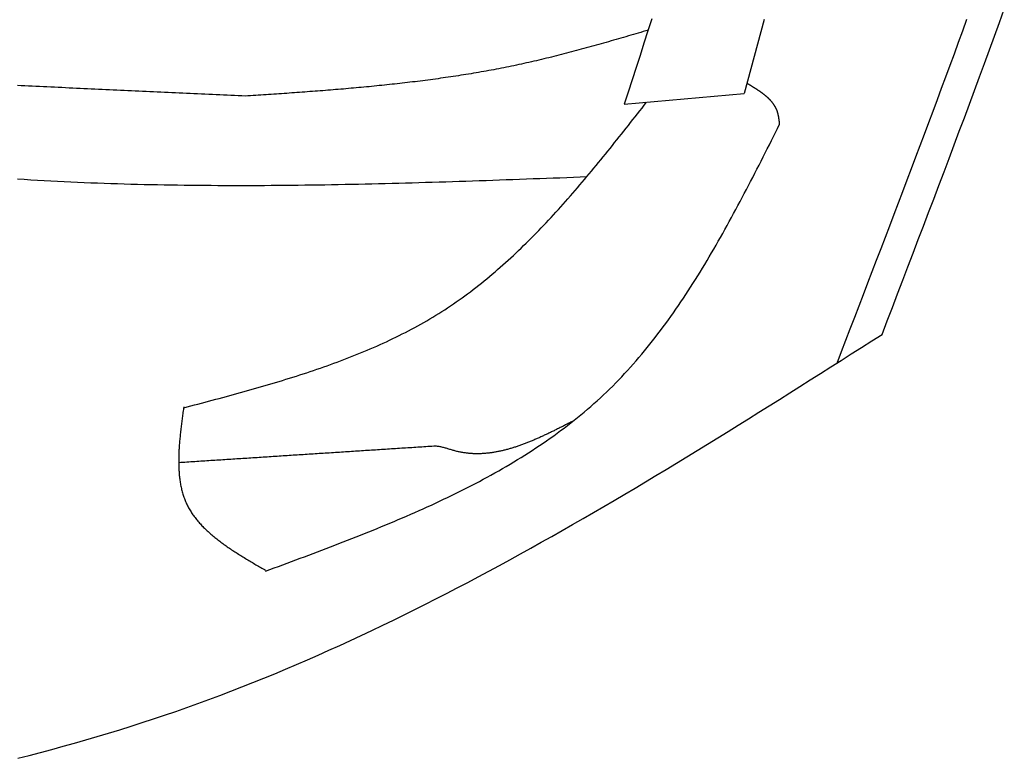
# Model space of a CAD drawing. Extents: x 715 to 7297, y 267 to 3528.
# Tile 46 of 65: x 5430 to 5723, y 1140 to 1360. Entities that reach past the tile are written whole.
import ezdxf

# ---------------------------------------------------------------- set-up
doc = ezdxf.new("R2010")
doc.units = 0
doc.layers.add('CAR', color=10, linetype='CONTINUOUS')

msp = doc.modelspace()

# ---------------------------------------------------------------- linework, layer by layer
at = {"layer": 'CAR'}
msp.add_line((5609.801, 1335.162), (5645.523, 1338.323), dxfattribs=at)
for points in [[(5686.69, 1266.56, 0), (5688.23, 1270.59, 0), (5689.78, 1274.63, 0), (5691.32, 1278.66, 0), (5692.87, 1282.7, 0), (5694.41, 1286.74, 0), (5695.95, 1290.77, 0), (5697.49, 1294.81, 0), (5699.03, 1298.84, 0), (5700.57, 1302.88, 0), (5702.1, 1306.92, 0), (5703.63, 1310.96, 0), (5705.16, 1315, 0), (5706.68, 1319.04, 0), (5708.2, 1323.08, 0), (5709.72, 1327.12, 0), (5711.23, 1331.16, 0), (5712.74, 1335.21, 0), (5714.24, 1339.25, 0), (5715.73, 1343.3, 0), (5717.22, 1347.34, 0), (5718.71, 1351.39, 0), (5720.19, 1355.44, 0), (5721.66, 1359.49, 0), (5723.13, 1363.54, 0)], [(5618.05, 1360.65, 0), (5616.88, 1357, 0), (5615.7, 1353.36, 0), (5614.52, 1349.72, 0), (5613.34, 1346.08, 0), (5612.16, 1342.44, 0), (5610.98, 1338.8, 0), (5609.8, 1335.16, 0)], [(5651.54, 1360.44, 0), (5650.54, 1356.76, 0), (5649.54, 1353.07, 0), (5648.53, 1349.38, 0), (5647.53, 1345.7, 0), (5646.53, 1342.01, 0), (5645.52, 1338.32, 0)], [(5673.26, 1258.04, 0), (5674.58, 1261.45, 0), (5675.89, 1264.86, 0), (5677.21, 1268.27, 0), (5678.52, 1271.68, 0), (5679.83, 1275.09, 0), (5681.14, 1278.5, 0), (5682.45, 1281.91, 0), (5683.76, 1285.32, 0), (5685.07, 1288.74, 0), (5686.38, 1292.15, 0), (5687.68, 1295.56, 0), (5688.99, 1298.97, 0), (5690.29, 1302.38, 0), (5691.59, 1305.8, 0), (5692.89, 1309.21, 0), (5694.18, 1312.62, 0), (5695.47, 1316.04, 0), (5696.76, 1319.45, 0), (5698.05, 1322.87, 0), (5699.34, 1326.28, 0), (5700.62, 1329.7, 0), (5701.89, 1333.12, 0), (5703.17, 1336.54, 0), (5704.44, 1339.96, 0), (5705.71, 1343.38, 0), (5706.97, 1346.8, 0), (5708.23, 1350.22, 0), (5709.48, 1353.64, 0), (5710.73, 1357.06, 0), (5711.98, 1360.49, 0)], [(5616.95, 1357.24, 0), (5616.22, 1357.03, 0), (5615.48, 1356.81, 0), (5614.74, 1356.59, 0), (5614, 1356.38, 0), (5613.26, 1356.16, 0), (5612.53, 1355.95, 0), (5611.79, 1355.73, 0), (5611.05, 1355.52, 0), (5610.31, 1355.3, 0), (5609.58, 1355.09, 0), (5608.84, 1354.88, 0), (5608.1, 1354.66, 0), (5607.36, 1354.45, 0), (5606.62, 1354.24, 0), (5605.88, 1354.03, 0), (5605.15, 1353.81, 0), (5604.41, 1353.6, 0), (5603.67, 1353.39, 0), (5602.93, 1353.19, 0), (5602.19, 1352.98, 0), (5601.45, 1352.77, 0), (5600.71, 1352.56, 0), (5599.97, 1352.36, 0), (5599.23, 1352.15, 0), (5598.49, 1351.95, 0), (5597.75, 1351.75, 0), (5597.01, 1351.55, 0), (5596.27, 1351.35, 0), (5595.53, 1351.15, 0), (5594.79, 1350.95, 0), (5594.05, 1350.75, 0), (5593.31, 1350.56, 0), (5592.56, 1350.36, 0), (5591.82, 1350.17, 0), (5591.08, 1349.98, 0), (5590.34, 1349.79, 0), (5589.59, 1349.6, 0), (5588.85, 1349.41, 0), (5588.11, 1349.23, 0), (5587.36, 1349.04, 0), (5586.62, 1348.86, 0), (5585.88, 1348.68, 0), (5585.13, 1348.5, 0), (5584.39, 1348.32, 0), (5583.64, 1348.15, 0), (5582.9, 1347.98, 0), (5582.15, 1347.8, 0), (5581.4, 1347.64, 0), (5580.66, 1347.47, 0), (5579.91, 1347.3, 0), (5579.16, 1347.14, 0), (5578.41, 1346.98, 0), (5577.66, 1346.82, 0), (5576.92, 1346.66, 0), (5576.17, 1346.51, 0), (5575.42, 1346.35, 0), (5574.67, 1346.2, 0), (5573.92, 1346.05, 0), (5573.17, 1345.9, 0), (5572.41, 1345.76, 0), (5571.66, 1345.61, 0), (5570.91, 1345.47, 0), (5570.16, 1345.33, 0), (5569.41, 1345.19, 0), (5568.65, 1345.06, 0), (5567.9, 1344.92, 0), (5567.15, 1344.79, 0), (5566.39, 1344.66, 0), (5565.64, 1344.53, 0), (5564.88, 1344.4, 0), (5564.13, 1344.28, 0), (5563.37, 1344.15, 0), (5562.62, 1344.03, 0), (5561.86, 1343.91, 0), (5561.11, 1343.79, 0), (5560.35, 1343.67, 0), (5559.59, 1343.56, 0), (5558.84, 1343.44, 0), (5558.08, 1343.33, 0), (5557.32, 1343.22, 0), (5556.56, 1343.11, 0), (5555.81, 1343, 0), (5555.05, 1342.89, 0), (5554.29, 1342.78, 0), (5553.53, 1342.68, 0), (5552.77, 1342.58, 0), (5552.01, 1342.48, 0), (5551.25, 1342.37, 0), (5550.49, 1342.28, 0), (5549.73, 1342.18, 0), (5548.97, 1342.08, 0), (5548.21, 1341.99, 0), (5547.45, 1341.89, 0), (5546.69, 1341.8, 0), (5545.93, 1341.71, 0), (5545.16, 1341.62, 0), (5544.4, 1341.53, 0), (5543.64, 1341.44, 0), (5542.88, 1341.36, 0), (5542.11, 1341.27, 0), (5541.35, 1341.19, 0), (5540.59, 1341.11, 0), (5539.83, 1341.02, 0), (5539.06, 1340.94, 0), (5538.3, 1340.86, 0), (5537.53, 1340.78, 0), (5536.77, 1340.71, 0), (5536.01, 1340.63, 0), (5535.24, 1340.55, 0), (5534.48, 1340.48, 0), (5533.71, 1340.4, 0), (5532.95, 1340.33, 0), (5532.18, 1340.26, 0), (5531.42, 1340.19, 0), (5530.65, 1340.12, 0), (5529.89, 1340.05, 0), (5529.12, 1339.98, 0), (5528.35, 1339.91, 0), (5527.59, 1339.84, 0), (5526.82, 1339.78, 0), (5526.06, 1339.71, 0), (5525.29, 1339.65, 0), (5524.52, 1339.58, 0), (5523.76, 1339.52, 0), (5522.99, 1339.46, 0), (5522.22, 1339.39, 0), (5521.45, 1339.33, 0), (5520.69, 1339.27, 0), (5519.92, 1339.21, 0), (5519.15, 1339.15, 0), (5518.38, 1339.09, 0), (5517.62, 1339.03, 0), (5516.85, 1338.97, 0), (5516.08, 1338.92, 0), (5515.31, 1338.86, 0), (5514.55, 1338.8, 0), (5513.78, 1338.75, 0), (5513.01, 1338.69, 0), (5512.24, 1338.63, 0), (5511.47, 1338.58, 0), (5510.7, 1338.52, 0), (5509.94, 1338.47, 0), (5509.17, 1338.41, 0), (5508.4, 1338.36, 0), (5507.63, 1338.31, 0), (5506.86, 1338.25, 0), (5506.09, 1338.2, 0), (5505.32, 1338.15, 0), (5504.55, 1338.1, 0), (5503.79, 1338.04, 0), (5503.02, 1337.99, 0), (5502.25, 1337.94, 0), (5501.48, 1337.89, 0), (5500.71, 1337.83, 0), (5499.94, 1337.78, 0), (5499.17, 1337.73, 0), (5498.4, 1337.68, 0), (5497.63, 1337.63, 0), (5496.86, 1337.58, 0)], [(5496.86, 1337.58, 0), (5495.77, 1337.63, 0), (5494.67, 1337.68, 0), (5493.58, 1337.73, 0), (5492.48, 1337.78, 0), (5491.39, 1337.83, 0), (5490.29, 1337.88, 0), (5489.19, 1337.93, 0), (5488.1, 1337.98, 0), (5487, 1338.03, 0), (5485.91, 1338.08, 0), (5484.81, 1338.13, 0), (5483.72, 1338.18, 0), (5482.62, 1338.23, 0), (5481.53, 1338.28, 0), (5480.43, 1338.33, 0), (5479.33, 1338.39, 0), (5478.24, 1338.44, 0), (5477.14, 1338.49, 0), (5476.05, 1338.54, 0), (5474.95, 1338.59, 0), (5473.86, 1338.64, 0), (5472.76, 1338.69, 0), (5471.66, 1338.74, 0), (5470.57, 1338.79, 0), (5469.47, 1338.84, 0), (5468.38, 1338.89, 0), (5467.28, 1338.94, 0), (5466.19, 1338.99, 0), (5465.09, 1339.04, 0), (5464, 1339.09, 0), (5462.9, 1339.14, 0), (5461.8, 1339.19, 0), (5460.71, 1339.25, 0), (5459.61, 1339.3, 0), (5458.52, 1339.35, 0), (5457.42, 1339.4, 0), (5456.33, 1339.45, 0), (5455.23, 1339.5, 0), (5454.14, 1339.55, 0), (5453.04, 1339.6, 0), (5451.94, 1339.65, 0), (5450.85, 1339.7, 0), (5449.75, 1339.75, 0), (5448.66, 1339.8, 0), (5447.56, 1339.85, 0), (5446.47, 1339.9, 0), (5445.37, 1339.95, 0), (5444.27, 1340, 0), (5443.18, 1340.06, 0), (5442.08, 1340.11, 0), (5440.99, 1340.16, 0), (5439.89, 1340.21, 0), (5438.8, 1340.26, 0), (5437.7, 1340.31, 0), (5436.61, 1340.36, 0), (5435.51, 1340.41, 0), (5434.41, 1340.46, 0), (5433.32, 1340.51, 0), (5432.22, 1340.56, 0), (5431.13, 1340.61, 0), (5430.03, 1340.66, 0), (5428.94, 1340.71, 0)], [(5656.15, 1329.2, 0), (5656.14, 1329.31, 0), (5656.13, 1329.41, 0), (5656.12, 1329.51, 0), (5656.11, 1329.62, 0), (5656.09, 1329.72, 0), (5656.08, 1329.83, 0), (5656.07, 1329.93, 0), (5656.06, 1330.03, 0), (5656.05, 1330.14, 0), (5656.03, 1330.24, 0), (5656.02, 1330.34, 0), (5656.01, 1330.45, 0), (5655.99, 1330.55, 0), (5655.98, 1330.65, 0), (5655.96, 1330.76, 0), (5655.95, 1330.86, 0), (5655.93, 1330.96, 0), (5655.92, 1331.06, 0), (5655.9, 1331.16, 0), (5655.89, 1331.27, 0), (5655.87, 1331.37, 0), (5655.85, 1331.47, 0), (5655.83, 1331.57, 0), (5655.81, 1331.67, 0), (5655.79, 1331.77, 0), (5655.77, 1331.87, 0), (5655.75, 1331.96, 0), (5655.73, 1332.06, 0), (5655.7, 1332.16, 0), (5655.68, 1332.26, 0), (5655.66, 1332.35, 0), (5655.63, 1332.45, 0), (5655.6, 1332.55, 0), (5655.58, 1332.64, 0), (5655.55, 1332.74, 0), (5655.52, 1332.83, 0), (5655.49, 1332.93, 0), (5655.46, 1333.02, 0), (5655.42, 1333.11, 0), (5655.39, 1333.2, 0), (5655.36, 1333.29, 0), (5655.32, 1333.39, 0), (5655.28, 1333.48, 0), (5655.24, 1333.57, 0), (5655.21, 1333.66, 0), (5655.17, 1333.74, 0), (5655.13, 1333.83, 0), (5655.08, 1333.92, 0), (5655.04, 1334.01, 0), (5655, 1334.09, 0), (5654.95, 1334.18, 0), (5654.91, 1334.26, 0), (5654.86, 1334.35, 0), (5654.81, 1334.43, 0), (5654.76, 1334.52, 0), (5654.71, 1334.6, 0), (5654.66, 1334.68, 0), (5654.61, 1334.77, 0), (5654.56, 1334.85, 0), (5654.51, 1334.93, 0), (5654.45, 1335.01, 0), (5654.4, 1335.09, 0), (5654.34, 1335.17, 0), (5654.29, 1335.25, 0), (5654.23, 1335.33, 0), (5654.17, 1335.41, 0), (5654.11, 1335.49, 0), (5654.05, 1335.56, 0), (5653.99, 1335.64, 0), (5653.93, 1335.72, 0), (5653.87, 1335.8, 0), (5653.81, 1335.87, 0), (5653.74, 1335.95, 0), (5653.68, 1336.02, 0), (5653.61, 1336.1, 0), (5653.55, 1336.17, 0), (5653.48, 1336.25, 0), (5653.41, 1336.32, 0), (5653.34, 1336.39, 0), (5653.28, 1336.47, 0), (5653.21, 1336.54, 0), (5653.14, 1336.61, 0), (5653.07, 1336.68, 0), (5652.99, 1336.75, 0), (5652.92, 1336.82, 0), (5652.85, 1336.89, 0), (5652.78, 1336.96, 0), (5652.7, 1337.03, 0), (5652.63, 1337.1, 0), (5652.55, 1337.17, 0), (5652.48, 1337.24, 0), (5652.4, 1337.31, 0), (5652.32, 1337.38, 0), (5652.24, 1337.45, 0), (5652.17, 1337.51, 0), (5652.09, 1337.58, 0), (5652.01, 1337.65, 0), (5651.93, 1337.72, 0), (5651.85, 1337.78, 0), (5651.77, 1337.85, 0), (5651.68, 1337.91, 0), (5651.6, 1337.98, 0), (5651.52, 1338.05, 0), (5651.44, 1338.11, 0), (5651.35, 1338.18, 0), (5651.27, 1338.24, 0), (5651.18, 1338.3, 0), (5651.1, 1338.37, 0), (5651.01, 1338.43, 0), (5650.93, 1338.5, 0), (5650.84, 1338.56, 0), (5650.76, 1338.62, 0), (5650.67, 1338.68, 0), (5650.58, 1338.75, 0), (5650.49, 1338.81, 0), (5650.4, 1338.87, 0), (5650.32, 1338.93, 0), (5650.23, 1338.99, 0), (5650.14, 1339.06, 0), (5650.05, 1339.12, 0), (5649.96, 1339.18, 0), (5649.87, 1339.24, 0), (5649.78, 1339.3, 0), (5649.68, 1339.36, 0), (5649.59, 1339.42, 0), (5649.5, 1339.48, 0), (5649.41, 1339.54, 0), (5649.32, 1339.6, 0), (5649.22, 1339.66, 0), (5649.13, 1339.72, 0), (5649.04, 1339.78, 0), (5648.95, 1339.84, 0), (5648.85, 1339.9, 0), (5648.76, 1339.96, 0), (5648.66, 1340.02, 0), (5648.57, 1340.08, 0), (5648.48, 1340.14, 0), (5648.38, 1340.19, 0), (5648.29, 1340.25, 0), (5648.19, 1340.31, 0), (5648.1, 1340.37, 0), (5648, 1340.43, 0), (5647.91, 1340.49, 0), (5647.81, 1340.55, 0), (5647.71, 1340.6, 0), (5647.62, 1340.66, 0), (5647.52, 1340.72, 0), (5647.43, 1340.78, 0), (5647.33, 1340.83, 0), (5647.23, 1340.89, 0), (5647.14, 1340.95, 0), (5647.04, 1341.01, 0), (5646.94, 1341.07, 0), (5646.85, 1341.12, 0), (5646.75, 1341.18, 0), (5646.65, 1341.24, 0), (5646.56, 1341.3, 0), (5646.46, 1341.35, 0), (5646.36, 1341.41, 0)], [(5478.48, 1244.7, 0), (5479.54, 1244.98, 0), (5480.6, 1245.26, 0), (5481.66, 1245.54, 0), (5482.71, 1245.82, 0), (5483.77, 1246.1, 0), (5484.83, 1246.38, 0), (5485.89, 1246.67, 0), (5486.95, 1246.95, 0), (5488.01, 1247.23, 0), (5489.06, 1247.51, 0), (5490.12, 1247.8, 0), (5491.18, 1248.08, 0), (5492.23, 1248.37, 0), (5493.29, 1248.66, 0), (5494.34, 1248.95, 0), (5495.39, 1249.24, 0), (5496.44, 1249.53, 0), (5497.49, 1249.83, 0), (5498.54, 1250.12, 0), (5499.59, 1250.42, 0), (5500.64, 1250.72, 0), (5501.68, 1251.02, 0), (5502.73, 1251.32, 0), (5503.77, 1251.63, 0), (5504.81, 1251.93, 0), (5505.85, 1252.24, 0), (5506.89, 1252.56, 0), (5507.93, 1252.87, 0), (5508.96, 1253.19, 0), (5509.99, 1253.51, 0), (5511.03, 1253.83, 0), (5512.05, 1254.16, 0), (5513.08, 1254.49, 0), (5514.11, 1254.82, 0), (5515.13, 1255.15, 0), (5516.15, 1255.49, 0), (5517.17, 1255.83, 0), (5518.19, 1256.18, 0), (5519.2, 1256.53, 0), (5520.21, 1256.88, 0), (5521.22, 1257.24, 0), (5522.23, 1257.6, 0), (5523.23, 1257.96, 0), (5524.24, 1258.33, 0), (5525.24, 1258.7, 0), (5526.23, 1259.08, 0), (5527.22, 1259.46, 0), (5528.22, 1259.85, 0), (5529.2, 1260.24, 0), (5530.19, 1260.63, 0), (5531.17, 1261.03, 0), (5532.15, 1261.43, 0), (5533.12, 1261.84, 0), (5534.09, 1262.26, 0), (5535.06, 1262.67, 0), (5536.03, 1263.1, 0), (5536.99, 1263.53, 0), (5537.95, 1263.96, 0), (5538.9, 1264.4, 0), (5539.85, 1264.85, 0), (5540.8, 1265.3, 0), (5541.75, 1265.75, 0), (5542.69, 1266.22, 0), (5543.62, 1266.69, 0), (5544.55, 1267.16, 0), (5545.48, 1267.64, 0), (5546.41, 1268.13, 0), (5547.33, 1268.62, 0), (5548.24, 1269.12, 0), (5549.15, 1269.63, 0), (5550.06, 1270.14, 0), (5550.96, 1270.66, 0), (5551.86, 1271.18, 0), (5552.76, 1271.72, 0), (5553.64, 1272.26, 0), (5554.53, 1272.8, 0), (5555.41, 1273.36, 0), (5556.28, 1273.92, 0), (5557.16, 1274.49, 0), (5558.02, 1275.06, 0), (5558.88, 1275.65, 0), (5559.74, 1276.24, 0), (5560.59, 1276.83, 0), (5561.44, 1277.44, 0), (5562.28, 1278.05, 0), (5563.12, 1278.67, 0), (5563.95, 1279.29, 0), (5564.78, 1279.92, 0), (5565.61, 1280.56, 0), (5566.43, 1281.2, 0), (5567.25, 1281.85, 0), (5568.06, 1282.51, 0), (5568.87, 1283.17, 0), (5569.68, 1283.84, 0), (5570.48, 1284.51, 0), (5571.28, 1285.19, 0), (5572.07, 1285.87, 0), (5572.86, 1286.57, 0), (5573.65, 1287.26, 0), (5574.43, 1287.96, 0), (5575.21, 1288.67, 0), (5575.99, 1289.38, 0), (5576.76, 1290.1, 0), (5577.53, 1290.82, 0), (5578.3, 1291.55, 0), (5579.06, 1292.28, 0), (5579.82, 1293.02, 0), (5580.58, 1293.76, 0), (5581.33, 1294.51, 0), (5582.08, 1295.26, 0), (5582.83, 1296.02, 0), (5583.57, 1296.78, 0), (5584.32, 1297.54, 0), (5585.06, 1298.31, 0), (5585.79, 1299.08, 0), (5586.53, 1299.86, 0), (5587.26, 1300.64, 0), (5587.99, 1301.43, 0), (5588.72, 1302.21, 0), (5589.44, 1303.01, 0), (5590.16, 1303.8, 0), (5590.88, 1304.6, 0), (5591.6, 1305.4, 0), (5592.31, 1306.21, 0), (5593.03, 1307.02, 0), (5593.74, 1307.83, 0), (5594.45, 1308.64, 0), (5595.16, 1309.46, 0), (5595.86, 1310.28, 0), (5596.57, 1311.1, 0), (5597.27, 1311.93, 0), (5597.97, 1312.76, 0), (5598.67, 1313.59, 0), (5599.37, 1314.42, 0), (5600.06, 1315.26, 0), (5600.76, 1316.1, 0), (5601.45, 1316.94, 0), (5602.14, 1317.78, 0), (5602.83, 1318.62, 0), (5603.52, 1319.47, 0), (5604.21, 1320.31, 0), (5604.9, 1321.16, 0), (5605.58, 1322.01, 0), (5606.27, 1322.86, 0), (5606.95, 1323.72, 0), (5607.64, 1324.57, 0), (5608.32, 1325.43, 0), (5609, 1326.28, 0), (5609.68, 1327.14, 0), (5610.36, 1328, 0), (5611.04, 1328.86, 0), (5611.72, 1329.72, 0), (5612.4, 1330.58, 0), (5613.08, 1331.44, 0), (5613.76, 1332.3, 0), (5614.44, 1333.16, 0), (5615.12, 1334.03, 0), (5615.79, 1334.89, 0), (5616.47, 1335.75, 0)], [(5502.87, 1195.99, 0), (5504.17, 1196.47, 0), (5505.46, 1196.95, 0), (5506.75, 1197.43, 0), (5508.04, 1197.91, 0), (5509.33, 1198.39, 0), (5510.62, 1198.87, 0), (5511.91, 1199.35, 0), (5513.2, 1199.83, 0), (5514.49, 1200.31, 0), (5515.78, 1200.79, 0), (5517.07, 1201.28, 0), (5518.35, 1201.77, 0), (5519.64, 1202.25, 0), (5520.92, 1202.74, 0), (5522.2, 1203.23, 0), (5523.48, 1203.72, 0), (5524.76, 1204.22, 0), (5526.04, 1204.71, 0), (5527.31, 1205.21, 0), (5528.59, 1205.71, 0), (5529.86, 1206.21, 0), (5531.13, 1206.71, 0), (5532.4, 1207.22, 0), (5533.66, 1207.73, 0), (5534.92, 1208.24, 0), (5536.18, 1208.75, 0), (5537.44, 1209.27, 0), (5538.7, 1209.79, 0), (5539.95, 1210.31, 0), (5541.2, 1210.83, 0), (5542.45, 1211.36, 0), (5543.69, 1211.89, 0), (5544.93, 1212.43, 0), (5546.17, 1212.97, 0), (5547.4, 1213.51, 0), (5548.63, 1214.06, 0), (5549.86, 1214.61, 0), (5551.08, 1215.16, 0), (5552.3, 1215.72, 0), (5553.52, 1216.28, 0), (5554.73, 1216.85, 0), (5555.94, 1217.42, 0), (5557.14, 1217.99, 0), (5558.34, 1218.57, 0), (5559.54, 1219.16, 0), (5560.73, 1219.75, 0), (5561.91, 1220.34, 0), (5563.09, 1220.94, 0), (5564.27, 1221.55, 0), (5565.44, 1222.16, 0), (5566.61, 1222.77, 0), (5567.77, 1223.39, 0), (5568.93, 1224.02, 0), (5570.08, 1224.65, 0), (5571.23, 1225.29, 0), (5572.37, 1225.93, 0), (5573.51, 1226.58, 0), (5574.64, 1227.24, 0), (5575.76, 1227.9, 0), (5576.88, 1228.57, 0), (5577.99, 1229.24, 0), (5579.1, 1229.93, 0), (5580.2, 1230.61, 0), (5581.3, 1231.31, 0), (5582.38, 1232.01, 0), (5583.47, 1232.72, 0), (5584.54, 1233.43, 0), (5585.61, 1234.16, 0), (5586.67, 1234.89, 0), (5587.73, 1235.62, 0), (5588.78, 1236.37, 0), (5589.82, 1237.12, 0), (5590.85, 1237.88, 0), (5591.88, 1238.65, 0), (5592.9, 1239.43, 0), (5593.92, 1240.21, 0), (5594.92, 1241, 0), (5595.92, 1241.8, 0), (5596.91, 1242.61, 0), (5597.89, 1243.43, 0), (5598.87, 1244.26, 0), (5599.83, 1245.09, 0), (5600.79, 1245.93, 0), (5601.74, 1246.79, 0), (5602.69, 1247.65, 0), (5603.62, 1248.52, 0), (5604.55, 1249.4, 0), (5605.46, 1250.29, 0), (5606.37, 1251.18, 0), (5607.27, 1252.09, 0), (5608.17, 1253.01, 0), (5609.05, 1253.93, 0), (5609.93, 1254.87, 0), (5610.8, 1255.81, 0), (5611.66, 1256.76, 0), (5612.51, 1257.72, 0), (5613.36, 1258.69, 0), (5614.19, 1259.66, 0), (5615.02, 1260.64, 0), (5615.85, 1261.63, 0), (5616.67, 1262.63, 0), (5617.48, 1263.64, 0), (5618.28, 1264.65, 0), (5619.08, 1265.67, 0), (5619.87, 1266.7, 0), (5620.65, 1267.74, 0), (5621.43, 1268.78, 0), (5622.2, 1269.83, 0), (5622.97, 1270.88, 0), (5623.73, 1271.94, 0), (5624.48, 1273.01, 0), (5625.23, 1274.08, 0), (5625.97, 1275.16, 0), (5626.71, 1276.25, 0), (5627.44, 1277.34, 0), (5628.16, 1278.44, 0), (5628.89, 1279.54, 0), (5629.6, 1280.65, 0), (5630.31, 1281.77, 0), (5631.02, 1282.89, 0), (5631.72, 1284.01, 0), (5632.42, 1285.14, 0), (5633.11, 1286.27, 0), (5633.8, 1287.41, 0), (5634.49, 1288.56, 0), (5635.17, 1289.7, 0), (5635.85, 1290.86, 0), (5636.52, 1292.01, 0), (5637.19, 1293.17, 0), (5637.85, 1294.34, 0), (5638.52, 1295.5, 0), (5639.18, 1296.67, 0), (5639.83, 1297.85, 0), (5640.48, 1299.03, 0), (5641.13, 1300.21, 0), (5641.78, 1301.39, 0), (5642.43, 1302.58, 0), (5643.07, 1303.77, 0), (5643.71, 1304.97, 0), (5644.34, 1306.16, 0), (5644.98, 1307.36, 0), (5645.61, 1308.56, 0), (5646.24, 1309.76, 0), (5646.87, 1310.97, 0), (5647.5, 1312.17, 0), (5648.12, 1313.38, 0), (5648.75, 1314.59, 0), (5649.37, 1315.81, 0), (5649.99, 1317.02, 0), (5650.61, 1318.23, 0), (5651.23, 1319.45, 0), (5651.84, 1320.67, 0), (5652.46, 1321.88, 0), (5653.08, 1323.1, 0), (5653.69, 1324.32, 0), (5654.31, 1325.54, 0), (5654.92, 1326.76, 0), (5655.54, 1327.98, 0), (5656.15, 1329.2, 0)], [(5428.91, 1312.92, 0), (5430.9, 1312.79, 0), (5432.88, 1312.67, 0), (5434.86, 1312.56, 0), (5436.85, 1312.44, 0), (5438.83, 1312.34, 0), (5440.82, 1312.24, 0), (5442.81, 1312.14, 0), (5444.79, 1312.04, 0), (5446.78, 1311.96, 0), (5448.77, 1311.87, 0), (5450.75, 1311.79, 0), (5452.74, 1311.71, 0), (5454.73, 1311.64, 0), (5456.72, 1311.57, 0), (5458.71, 1311.51, 0), (5460.7, 1311.45, 0), (5462.69, 1311.39, 0), (5464.68, 1311.34, 0), (5466.67, 1311.29, 0), (5468.66, 1311.25, 0), (5470.66, 1311.2, 0), (5472.65, 1311.17, 0), (5474.64, 1311.13, 0), (5476.63, 1311.1, 0), (5478.63, 1311.07, 0), (5480.62, 1311.05, 0), (5482.61, 1311.03, 0), (5484.61, 1311.01, 0), (5486.6, 1311, 0), (5488.6, 1310.99, 0), (5490.59, 1310.98, 0), (5492.59, 1310.97, 0), (5494.59, 1310.97, 0), (5496.58, 1310.97, 0), (5498.58, 1310.98, 0), (5500.58, 1310.98, 0), (5502.57, 1310.99, 0), (5504.57, 1311.01, 0), (5506.57, 1311.02, 0), (5508.57, 1311.04, 0), (5510.56, 1311.06, 0), (5512.56, 1311.08, 0), (5514.56, 1311.1, 0), (5516.56, 1311.13, 0), (5518.56, 1311.16, 0), (5520.56, 1311.19, 0), (5522.56, 1311.23, 0), (5524.56, 1311.26, 0), (5526.56, 1311.3, 0), (5528.56, 1311.34, 0), (5530.56, 1311.38, 0), (5532.56, 1311.43, 0), (5534.56, 1311.47, 0), (5536.56, 1311.52, 0), (5538.57, 1311.57, 0), (5540.57, 1311.62, 0), (5542.57, 1311.67, 0), (5544.57, 1311.73, 0), (5546.57, 1311.78, 0), (5548.58, 1311.84, 0), (5550.58, 1311.9, 0), (5552.58, 1311.96, 0), (5554.58, 1312.02, 0), (5556.59, 1312.09, 0), (5558.59, 1312.15, 0), (5560.59, 1312.21, 0), (5562.6, 1312.28, 0), (5564.6, 1312.35, 0), (5566.6, 1312.41, 0), (5568.61, 1312.48, 0), (5570.61, 1312.55, 0), (5572.61, 1312.62, 0), (5574.62, 1312.7, 0), (5576.62, 1312.77, 0), (5578.63, 1312.84, 0), (5580.63, 1312.91, 0), (5582.63, 1312.99, 0), (5584.64, 1313.06, 0), (5586.64, 1313.14, 0), (5588.65, 1313.21, 0), (5590.65, 1313.28, 0), (5592.65, 1313.36, 0), (5594.66, 1313.44, 0), (5596.66, 1313.51, 0), (5598.67, 1313.59, 0)], [(5428.98, 1140.23, 0), (5432.39, 1141.1, 0), (5435.79, 1141.98, 0), (5439.18, 1142.89, 0), (5442.57, 1143.81, 0), (5445.95, 1144.76, 0), (5449.32, 1145.72, 0), (5452.69, 1146.71, 0), (5456.05, 1147.71, 0), (5459.4, 1148.74, 0), (5462.75, 1149.79, 0), (5466.09, 1150.86, 0), (5469.42, 1151.95, 0), (5472.75, 1153.07, 0), (5476.07, 1154.21, 0), (5479.38, 1155.37, 0), (5482.68, 1156.55, 0), (5485.98, 1157.75, 0), (5489.27, 1158.98, 0), (5492.55, 1160.23, 0), (5495.82, 1161.5, 0), (5499.09, 1162.8, 0), (5502.35, 1164.11, 0), (5505.6, 1165.45, 0), (5508.85, 1166.81, 0), (5512.09, 1168.18, 0), (5515.33, 1169.58, 0), (5518.55, 1170.99, 0), (5521.78, 1172.43, 0), (5524.99, 1173.88, 0), (5528.2, 1175.36, 0), (5531.41, 1176.85, 0), (5534.6, 1178.35, 0), (5537.8, 1179.88, 0), (5540.98, 1181.42, 0), (5544.17, 1182.98, 0), (5547.34, 1184.56, 0), (5550.51, 1186.15, 0), (5553.68, 1187.75, 0), (5556.84, 1189.38, 0), (5560, 1191.01, 0), (5563.15, 1192.67, 0), (5566.3, 1194.33, 0), (5569.44, 1196.01, 0), (5572.58, 1197.7, 0), (5575.71, 1199.41, 0), (5578.84, 1201.13, 0), (5581.97, 1202.86, 0), (5585.09, 1204.6, 0), (5588.21, 1206.36, 0), (5591.32, 1208.12, 0), (5594.43, 1209.9, 0), (5597.54, 1211.69, 0), (5600.65, 1213.49, 0), (5603.75, 1215.29, 0), (5606.85, 1217.11, 0), (5609.94, 1218.94, 0), (5613.03, 1220.77, 0), (5616.12, 1222.62, 0), (5619.21, 1224.47, 0), (5622.29, 1226.33, 0), (5625.38, 1228.2, 0), (5628.46, 1230.07, 0), (5631.53, 1231.95, 0), (5634.61, 1233.84, 0), (5637.68, 1235.73, 0), (5640.75, 1237.63, 0), (5643.82, 1239.54, 0), (5646.89, 1241.45, 0), (5649.96, 1243.36, 0), (5653.02, 1245.28, 0), (5656.09, 1247.2, 0), (5659.15, 1249.13, 0), (5662.21, 1251.05, 0), (5665.28, 1252.99, 0), (5668.34, 1254.92, 0), (5671.4, 1256.86, 0), (5674.45, 1258.79, 0), (5677.51, 1260.73, 0), (5680.57, 1262.67, 0), (5683.63, 1264.62, 0), (5686.69, 1266.56, 0)], [(5478.48, 1244.97, 0), (5478.42, 1244.57, 0), (5478.36, 1244.16, 0), (5478.31, 1243.75, 0), (5478.25, 1243.34, 0), (5478.2, 1242.94, 0), (5478.14, 1242.53, 0), (5478.09, 1242.12, 0), (5478.03, 1241.72, 0), (5477.98, 1241.31, 0), (5477.93, 1240.91, 0), (5477.87, 1240.5, 0), (5477.82, 1240.1, 0), (5477.77, 1239.69, 0), (5477.72, 1239.29, 0), (5477.67, 1238.88, 0), (5477.62, 1238.48, 0), (5477.58, 1238.08, 0), (5477.53, 1237.67, 0), (5477.49, 1237.27, 0), (5477.44, 1236.87, 0), (5477.4, 1236.47, 0), (5477.36, 1236.07, 0), (5477.32, 1235.67, 0), (5477.29, 1235.27, 0), (5477.25, 1234.88, 0), (5477.22, 1234.48, 0), (5477.18, 1234.08, 0), (5477.15, 1233.69, 0), (5477.12, 1233.3, 0), (5477.1, 1232.9, 0), (5477.07, 1232.51, 0), (5477.05, 1232.12, 0), (5477.03, 1231.73, 0), (5477.01, 1231.34, 0), (5477, 1230.95, 0), (5476.98, 1230.57, 0), (5476.97, 1230.18, 0), (5476.96, 1229.8, 0), (5476.96, 1229.41, 0), (5476.96, 1229.03, 0), (5476.96, 1228.65, 0), (5476.96, 1228.27, 0), (5476.96, 1227.89, 0), (5476.97, 1227.52, 0), (5476.98, 1227.14, 0), (5477, 1226.77, 0), (5477.01, 1226.4, 0), (5477.03, 1226.03, 0), (5477.06, 1225.66, 0), (5477.08, 1225.29, 0), (5477.12, 1224.93, 0), (5477.15, 1224.56, 0), (5477.19, 1224.2, 0), (5477.23, 1223.84, 0), (5477.27, 1223.48, 0), (5477.32, 1223.12, 0), (5477.37, 1222.77, 0), (5477.43, 1222.42, 0), (5477.49, 1222.06, 0), (5477.55, 1221.71, 0), (5477.62, 1221.37, 0), (5477.69, 1221.02, 0), (5477.77, 1220.68, 0), (5477.85, 1220.34, 0), (5477.94, 1220, 0), (5478.03, 1219.66, 0), (5478.12, 1219.33, 0), (5478.22, 1218.99, 0), (5478.32, 1218.66, 0), (5478.43, 1218.33, 0), (5478.54, 1218.01, 0), (5478.66, 1217.68, 0), (5478.78, 1217.36, 0), (5478.91, 1217.04, 0), (5479.04, 1216.73, 0), (5479.18, 1216.41, 0), (5479.32, 1216.1, 0), (5479.47, 1215.79, 0), (5479.62, 1215.49, 0), (5479.78, 1215.18, 0), (5479.94, 1214.88, 0), (5480.11, 1214.58, 0), (5480.29, 1214.28, 0), (5480.46, 1213.99, 0), (5480.65, 1213.7, 0), (5480.83, 1213.41, 0), (5481.02, 1213.12, 0), (5481.22, 1212.83, 0), (5481.42, 1212.55, 0), (5481.63, 1212.27, 0), (5481.84, 1211.99, 0), (5482.05, 1211.71, 0), (5482.27, 1211.44, 0), (5482.49, 1211.16, 0), (5482.72, 1210.89, 0), (5482.95, 1210.62, 0), (5483.18, 1210.35, 0), (5483.42, 1210.09, 0), (5483.66, 1209.83, 0), (5483.91, 1209.56, 0), (5484.16, 1209.3, 0), (5484.41, 1209.05, 0), (5484.67, 1208.79, 0), (5484.93, 1208.53, 0), (5485.19, 1208.28, 0), (5485.46, 1208.03, 0), (5485.73, 1207.78, 0), (5486.01, 1207.53, 0), (5486.28, 1207.28, 0), (5486.56, 1207.04, 0), (5486.85, 1206.8, 0), (5487.13, 1206.55, 0), (5487.42, 1206.31, 0), (5487.72, 1206.07, 0), (5488.01, 1205.84, 0), (5488.31, 1205.6, 0), (5488.61, 1205.36, 0), (5488.92, 1205.13, 0), (5489.22, 1204.9, 0), (5489.53, 1204.67, 0), (5489.84, 1204.43, 0), (5490.16, 1204.21, 0), (5490.47, 1203.98, 0), (5490.79, 1203.75, 0), (5491.11, 1203.52, 0), (5491.43, 1203.3, 0), (5491.76, 1203.08, 0), (5492.08, 1202.85, 0), (5492.41, 1202.63, 0), (5492.74, 1202.41, 0), (5493.08, 1202.19, 0), (5493.41, 1201.97, 0), (5493.75, 1201.75, 0), (5494.08, 1201.53, 0), (5494.42, 1201.32, 0), (5494.76, 1201.1, 0), (5495.11, 1200.89, 0), (5495.45, 1200.67, 0), (5495.79, 1200.46, 0), (5496.14, 1200.24, 0), (5496.49, 1200.03, 0), (5496.84, 1199.82, 0), (5497.19, 1199.61, 0), (5497.54, 1199.39, 0), (5497.89, 1199.18, 0), (5498.24, 1198.97, 0), (5498.59, 1198.76, 0), (5498.95, 1198.55, 0), (5499.3, 1198.34, 0), (5499.66, 1198.13, 0), (5500.01, 1197.92, 0), (5500.37, 1197.72, 0), (5500.73, 1197.51, 0), (5501.08, 1197.3, 0), (5501.44, 1197.09, 0), (5501.8, 1196.88, 0), (5502.16, 1196.67, 0), (5502.52, 1196.47, 0), (5502.87, 1196.26, 0)], [(5594.63, 1240.77, 0), (5594.37, 1240.64, 0), (5594.1, 1240.5, 0), (5593.84, 1240.37, 0), (5593.58, 1240.24, 0), (5593.32, 1240.1, 0), (5593.06, 1239.97, 0), (5592.79, 1239.84, 0), (5592.53, 1239.7, 0), (5592.27, 1239.57, 0), (5592.01, 1239.44, 0), (5591.75, 1239.3, 0), (5591.48, 1239.17, 0), (5591.22, 1239.04, 0), (5590.96, 1238.91, 0), (5590.7, 1238.78, 0), (5590.44, 1238.65, 0), (5590.17, 1238.52, 0), (5589.91, 1238.39, 0), (5589.65, 1238.26, 0), (5589.39, 1238.13, 0), (5589.13, 1238, 0), (5588.87, 1237.87, 0), (5588.6, 1237.74, 0), (5588.34, 1237.61, 0), (5588.08, 1237.49, 0), (5587.82, 1237.36, 0), (5587.56, 1237.23, 0), (5587.29, 1237.11, 0), (5587.03, 1236.98, 0), (5586.77, 1236.86, 0), (5586.51, 1236.74, 0), (5586.25, 1236.61, 0), (5585.98, 1236.49, 0), (5585.72, 1236.37, 0), (5585.46, 1236.25, 0), (5585.2, 1236.13, 0), (5584.94, 1236.01, 0), (5584.68, 1235.89, 0), (5584.41, 1235.78, 0), (5584.15, 1235.66, 0), (5583.89, 1235.54, 0), (5583.63, 1235.43, 0), (5583.37, 1235.32, 0), (5583.11, 1235.2, 0), (5582.84, 1235.09, 0), (5582.58, 1234.98, 0), (5582.32, 1234.87, 0), (5582.06, 1234.76, 0), (5581.8, 1234.66, 0), (5581.53, 1234.55, 0), (5581.27, 1234.44, 0), (5581.01, 1234.34, 0), (5580.75, 1234.24, 0), (5580.49, 1234.13, 0), (5580.23, 1234.03, 0), (5579.96, 1233.93, 0), (5579.7, 1233.84, 0), (5579.44, 1233.74, 0), (5579.18, 1233.64, 0), (5578.92, 1233.55, 0), (5578.66, 1233.46, 0), (5578.39, 1233.36, 0), (5578.13, 1233.27, 0), (5577.87, 1233.19, 0), (5577.61, 1233.1, 0), (5577.35, 1233.01, 0), (5577.09, 1232.93, 0), (5576.83, 1232.84, 0), (5576.56, 1232.76, 0), (5576.3, 1232.68, 0), (5576.04, 1232.61, 0), (5575.78, 1232.53, 0), (5575.52, 1232.45, 0), (5575.26, 1232.38, 0), (5574.99, 1232.31, 0), (5574.73, 1232.24, 0), (5574.47, 1232.17, 0), (5574.21, 1232.1, 0), (5573.95, 1232.04, 0), (5573.69, 1231.97, 0), (5573.43, 1231.91, 0), (5573.17, 1231.85, 0), (5572.9, 1231.79, 0), (5572.64, 1231.74, 0), (5572.38, 1231.68, 0), (5572.12, 1231.63, 0), (5571.86, 1231.58, 0), (5571.6, 1231.53, 0), (5571.34, 1231.49, 0), (5571.08, 1231.44, 0), (5570.81, 1231.4, 0), (5570.55, 1231.36, 0), (5570.29, 1231.32, 0), (5570.03, 1231.28, 0), (5569.77, 1231.25, 0), (5569.51, 1231.22, 0), (5569.25, 1231.19, 0), (5568.99, 1231.16, 0), (5568.72, 1231.13, 0), (5568.46, 1231.11, 0), (5568.2, 1231.09, 0), (5567.94, 1231.07, 0), (5567.68, 1231.05, 0), (5567.42, 1231.04, 0), (5567.16, 1231.02, 0), (5566.9, 1231.02, 0), (5566.64, 1231.01, 0), (5566.38, 1231, 0), (5566.12, 1231, 0), (5565.85, 1231, 0), (5565.59, 1231, 0), (5565.33, 1231.01, 0), (5565.07, 1231.01, 0), (5564.81, 1231.02, 0), (5564.55, 1231.03, 0), (5564.29, 1231.05, 0), (5564.03, 1231.07, 0), (5563.77, 1231.09, 0), (5563.51, 1231.11, 0), (5563.25, 1231.13, 0), (5562.99, 1231.16, 0), (5562.73, 1231.19, 0), (5562.47, 1231.23, 0), (5562.2, 1231.26, 0), (5561.94, 1231.3, 0), (5561.68, 1231.34, 0), (5561.42, 1231.39, 0), (5561.16, 1231.43, 0), (5560.9, 1231.48, 0), (5560.64, 1231.54, 0), (5560.38, 1231.59, 0), (5560.12, 1231.65, 0), (5559.86, 1231.71, 0), (5559.6, 1231.78, 0), (5559.34, 1231.84, 0), (5559.08, 1231.92, 0), (5558.82, 1231.99, 0), (5558.56, 1232.07, 0), (5558.3, 1232.14, 0), (5558.04, 1232.22, 0), (5557.78, 1232.3, 0), (5557.52, 1232.38, 0), (5557.26, 1232.47, 0), (5557, 1232.55, 0), (5556.73, 1232.62, 0), (5556.47, 1232.7, 0), (5556.21, 1232.77, 0), (5555.95, 1232.84, 0), (5555.69, 1232.91, 0), (5555.42, 1232.97, 0), (5555.16, 1233.03, 0), (5554.9, 1233.08, 0), (5554.63, 1233.13, 0), (5554.37, 1233.17, 0), (5554.1, 1233.2, 0), (5553.83, 1233.22, 0), (5553.57, 1233.24, 0), (5553.3, 1233.24, 0), (5553.03, 1233.24, 0)], [(5553.03, 1233.24, 0), (5552.43, 1233.2, 0), (5551.83, 1233.16, 0), (5551.23, 1233.12, 0), (5550.63, 1233.08, 0), (5550.03, 1233.04, 0), (5549.44, 1233.01, 0), (5548.84, 1232.97, 0), (5548.24, 1232.93, 0), (5547.64, 1232.89, 0), (5547.04, 1232.85, 0), (5546.44, 1232.81, 0), (5545.84, 1232.77, 0), (5545.24, 1232.73, 0), (5544.64, 1232.7, 0), (5544.04, 1232.66, 0), (5543.45, 1232.62, 0), (5542.85, 1232.58, 0), (5542.25, 1232.54, 0), (5541.65, 1232.5, 0), (5541.05, 1232.46, 0), (5540.45, 1232.42, 0), (5539.85, 1232.39, 0), (5539.25, 1232.35, 0), (5538.65, 1232.31, 0), (5538.05, 1232.27, 0), (5537.46, 1232.23, 0), (5536.86, 1232.19, 0), (5536.26, 1232.15, 0), (5535.66, 1232.11, 0), (5535.06, 1232.08, 0), (5534.46, 1232.04, 0), (5533.86, 1232, 0), (5533.26, 1231.96, 0), (5532.66, 1231.92, 0), (5532.06, 1231.88, 0), (5531.47, 1231.84, 0), (5530.87, 1231.8, 0), (5530.27, 1231.77, 0), (5529.67, 1231.73, 0), (5529.07, 1231.69, 0), (5528.47, 1231.65, 0), (5527.87, 1231.61, 0), (5527.27, 1231.57, 0), (5526.67, 1231.53, 0), (5526.07, 1231.49, 0), (5525.48, 1231.46, 0), (5524.88, 1231.42, 0), (5524.28, 1231.38, 0), (5523.68, 1231.34, 0), (5523.08, 1231.3, 0), (5522.48, 1231.26, 0), (5521.88, 1231.22, 0), (5521.28, 1231.18, 0), (5520.68, 1231.15, 0), (5520.08, 1231.11, 0), (5519.49, 1231.07, 0), (5518.89, 1231.03, 0), (5518.29, 1230.99, 0), (5517.69, 1230.95, 0), (5517.09, 1230.91, 0), (5516.49, 1230.87, 0), (5515.89, 1230.84, 0), (5515.29, 1230.8, 0), (5514.69, 1230.76, 0), (5514.09, 1230.72, 0), (5513.5, 1230.68, 0), (5512.9, 1230.64, 0), (5512.3, 1230.6, 0), (5511.7, 1230.56, 0), (5511.1, 1230.53, 0), (5510.5, 1230.49, 0), (5509.9, 1230.45, 0), (5509.3, 1230.41, 0), (5508.7, 1230.37, 0), (5508.1, 1230.33, 0), (5507.51, 1230.29, 0), (5506.91, 1230.25, 0), (5506.31, 1230.22, 0), (5505.71, 1230.18, 0), (5505.11, 1230.14, 0), (5504.51, 1230.1, 0), (5503.91, 1230.06, 0), (5503.31, 1230.02, 0), (5502.71, 1229.98, 0), (5502.11, 1229.94, 0), (5501.52, 1229.91, 0), (5500.92, 1229.87, 0), (5500.32, 1229.83, 0), (5499.72, 1229.79, 0), (5499.12, 1229.75, 0), (5498.52, 1229.71, 0), (5497.92, 1229.67, 0), (5497.32, 1229.63, 0), (5496.72, 1229.6, 0), (5496.12, 1229.56, 0), (5495.53, 1229.52, 0), (5494.93, 1229.48, 0), (5494.33, 1229.44, 0), (5493.73, 1229.4, 0), (5493.13, 1229.36, 0), (5492.53, 1229.32, 0), (5491.93, 1229.29, 0), (5491.33, 1229.25, 0), (5490.73, 1229.21, 0), (5490.13, 1229.17, 0), (5489.54, 1229.13, 0), (5488.94, 1229.09, 0), (5488.34, 1229.05, 0), (5487.74, 1229.01, 0), (5487.14, 1228.98, 0), (5486.54, 1228.94, 0), (5485.94, 1228.9, 0), (5485.34, 1228.86, 0), (5484.74, 1228.82, 0), (5484.14, 1228.78, 0), (5483.55, 1228.74, 0), (5482.95, 1228.7, 0), (5482.35, 1228.67, 0), (5481.75, 1228.63, 0), (5481.15, 1228.59, 0), (5480.55, 1228.55, 0), (5479.95, 1228.51, 0), (5479.35, 1228.47, 0), (5478.75, 1228.43, 0), (5478.16, 1228.39, 0), (5477.56, 1228.36, 0), (5476.96, 1228.32, 0)]]:
    msp.add_polyline3d(points, dxfattribs=at)

doc.saveas('drawing.dxf')
